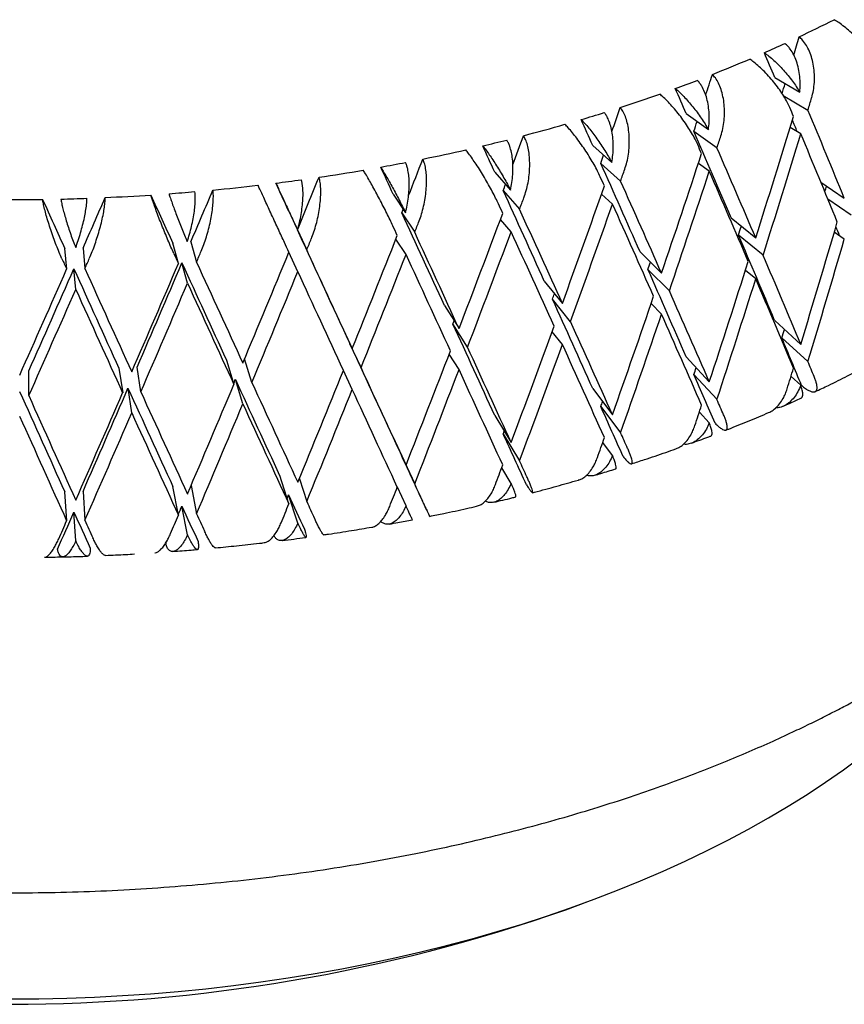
# Model space of a CAD drawing. Header units: millimetres. Extents: x 8 to 740, y 12 to 985.
# Tile 5 of 62: x 691 to 701, y 85 to 97. Entities that reach past the tile are written whole.
import ezdxf

# ---------------------------------------------------------------- set-up
doc = ezdxf.new("R2010")
doc.units = ezdxf.units.MM

msp = doc.modelspace()

# ---------------------------------------------------------------- linework, layer by layer
at = {"color": 7, "linetype": 'Continuous', "lineweight": 30}
for p, q in [((700.003, 96.156), (700.295, 95.983)), ((700.103, 95.945), (700.391, 95.775)), ((698.972, 95.733), (699.23, 95.546)), ((700.307, 95.498), (700.184, 95.572)), ((699.061, 95.528), (699.33, 95.333)), ((697.881, 95.363), (698.103, 95.164)), ((697.975, 95.153), (698.206, 94.946)), ((699.24, 95.061), (699.113, 95.153)), ((696.739, 95.05), (696.922, 94.841)), ((700.541, 94.934), (700.814, 94.747)), ((695.553, 94.795), (695.697, 94.577)), ((696.836, 94.835), (697.028, 94.617)), ((698.112, 94.678), (697.984, 94.793)), ((700.895, 94.548), (700.624, 94.735)), ((694.334, 94.601), (694.438, 94.377)), ((695.654, 94.575), (695.805, 94.349)), ((696.931, 94.353), (696.804, 94.497)), ((699.495, 94.519), (699.782, 94.283)), ((694.437, 94.376), (694.546, 94.143)), ((699.868, 94.08), (699.582, 94.316)), ((700.814, 94.269), (700.698, 94.349)), ((693.049, 93.984), (692.984, 94.222)), ((693.195, 94.238), (693.26, 94.001)), ((695.703, 94.091), (695.585, 94.269)), ((691.746, 93.918), (691.724, 94.158)), ((691.937, 94.164), (691.958, 93.925)), ((694.442, 93.889), (694.338, 94.115)), ((698.433, 94.122), (698.683, 93.872)), ((693.155, 93.754), (693.09, 93.991)), ((691.852, 93.683), (691.83, 93.922)), ((698.775, 93.665), (698.525, 93.915)), ((699.782, 93.805), (699.662, 93.904)), ((697.316, 93.78), (697.527, 93.519)), ((697.623, 93.306), (697.412, 93.568)), ((698.683, 93.395), (698.562, 93.516)), ((696.151, 93.496), (696.322, 93.225)), ((694.947, 93.271), (695.076, 92.992)), ((696.421, 93.007), (696.25, 93.279)), ((700.003, 93.318), (700.307, 93.04)), ((697.527, 93.041), (697.407, 93.189)), ((695.179, 92.77), (695.049, 93.049)), ((700.086, 93.118), (700.391, 92.84)), ((696.322, 92.747), (696.208, 92.928)), ((693.609, 92.858), (693.696, 92.574)), ((693.905, 92.596), (693.821, 92.872)), ((698.972, 92.895), (699.24, 92.603)), ((691.304, 92.443), (691.304, 92.732)), ((692.355, 92.763), (692.399, 92.475)), ((692.611, 92.487), (692.567, 92.774)), ((695.076, 92.515), (694.973, 92.737)), ((693.801, 92.346), (693.714, 92.63)), ((699.061, 92.69), (699.33, 92.398)), ((700.306, 92.564), (700.193, 92.667)), ((692.505, 92.242), (692.461, 92.53)), ((697.881, 92.525), (698.112, 92.22)), ((697.975, 92.316), (698.206, 92.011)), ((699.24, 92.126), (699.125, 92.251)), ((696.739, 92.212), (696.93, 91.896)), ((695.553, 91.957), (695.703, 91.633)), ((696.836, 91.997), (697.028, 91.682)), ((698.111, 91.744), (697.997, 91.895)), ((695.654, 91.738), (695.805, 91.413)), ((696.929, 91.42), (696.819, 91.601)), ((694.338, 91.18), (694.23, 91.511)), ((694.459, 91.473), (694.546, 91.207)), ((691.746, 90.983), (691.724, 91.32)), ((691.937, 91.326), (691.958, 90.989)), ((693.049, 91.049), (692.984, 91.384)), ((693.196, 91.393), (693.26, 91.066)), ((695.703, 91.156), (695.602, 91.375)), ((694.442, 90.956), (694.334, 91.285)), ((693.155, 90.819), (693.09, 91.153)), ((691.852, 90.748), (691.83, 91.084)), ((697.567, 86.446), (697.824, 86.541))]:
    msp.add_line(p, q, dxfattribs=at)
at = {"color": 7, "linetype": 'Continuous', "lineweight": 30, "flags": 128}
msp.add_lwpolyline([(691.091, 85.405), (691.419, 85.407), (691.746, 85.415), (692.072, 85.427), (692.398, 85.444), (692.723, 85.466), (693.047, 85.493), (693.369, 85.525), (693.69, 85.562), (694.009, 85.604), (694.327, 85.651), (694.642, 85.702), (694.954, 85.758), (695.264, 85.819), (695.571, 85.884), (695.875, 85.954), (696.176, 86.028), (696.473, 86.108), (696.766, 86.191), (697.056, 86.279), (697.341, 86.371), (697.623, 86.468), (697.899, 86.569), (698.171, 86.674), (698.439, 86.783), (698.701, 86.896), (698.958, 87.013), (699.209, 87.134), (699.455, 87.258), (699.696, 87.386), (699.93, 87.518), (700.159, 87.653), (700.381, 87.792), (700.596, 87.934), (700.806, 88.079), (701.008, 88.228)], dxfattribs=at)
at = {"color": 7, "linetype": 'Continuous', "lineweight": 30}
for centre, radius, start, end in [((693.726, 110.488), 15.334, 295.3353, 297.0299), ((693.335, 111.321), 16.254, 293.752, 294.6795), ((692.973, 112.162), 17.17, 291.5364, 293.108), ((692.643, 113.005), 18.076, 290.062, 290.9261), ((692.346, 113.837), 18.959, 287.9903, 289.4614), ((692.084, 114.653), 19.816, 286.6041, 287.4169), ((691.856, 115.437), 20.632, 284.6481, 286.0386), ((691.662, 116.185), 21.405, 283.332, 284.104), ((691.502, 116.882), 22.121, 281.4668, 282.7942), ((691.373, 117.525), 22.776, 280.2047, 280.9454), ((691.273, 118.101), 23.361, 278.4081, 279.6881), ((691.148, 119.03), 24.298, 275.4373, 276.6841), ((691.199, 118.606), 23.871, 277.1854, 277.9033), ((691.099, 119.622), 24.892, 272.5225, 273.7495), ((691.117, 119.372), 24.641, 274.2408, 274.9437), ((691.091, 119.844), 25.114, 269.6335, 270.8532), ((691.093, 119.781), 25.052, 271.3397, 272.0349), ((691.091, 104.897), 19.554, 250.6601, 289.3399)]:
    msp.add_arc(centre, radius, start, end, dxfattribs=at)
for centre, major_axis, ratio, start_param, end_param in [((691.091, 100.624), (10.902, 37.855), 0.252544, 4.673923, 4.679526), ((691.091, 101.579), (-13.499, 27.777), 0.190626, 4.424365, 4.434852), ((691.091, 100.624), (11.577, 37.326), 0.233895, 4.659553, 4.666058), ((691.091, 101.579), (-13.868, 28.489), 0.14858, 4.434052, 4.444538), ((691.091, 100.624), (10.902, 37.855), 0.252544, 4.661941, 4.665073), ((691.091, 100.624), (11.278, 39.161), 0.252544, 4.661175, 4.664821), ((691.091, 100.624), (12.185, 36.764), 0.213798, 4.644369, 4.651999), ((691.091, 101.102), (-13.964, 28.735), 0.190626, 4.431712, 4.435351), ((691.091, 101.102), (11.278, 39.161), 0.252544, 4.610433, 4.646972), ((691.091, 101.579), (-13.964, 28.735), 0.190626, 4.380984, 4.417509), ((691.091, 101.579), (-14.148, 29.216), 0.108625, 4.445733, 4.45622), ((691.091, 100.624), (11.577, 37.326), 0.233895, 4.648197, 4.651265), ((691.091, 101.579), (-13.499, 27.777), 0.190626, 4.401179, 4.406117), ((691.091, 100.624), (12.723, 36.174), 0.192259, 4.628014, 4.637405), ((691.091, 101.579), (-13.868, 28.489), 0.14858, 4.390425, 4.426705), ((691.091, 100.624), (11.976, 38.613), 0.233895, 4.647707, 4.651353), ((691.091, 100.624), (11.278, 39.161), 0.252544, 4.617528, 4.654073), ((691.091, 101.102), (-13.964, 28.735), 0.190626, 4.388078, 4.42461), ((691.091, 101.579), (-14.345, 29.951), 0.070696, 4.458897, 4.469384), ((691.091, 101.102), (-14.347, 29.472), 0.14858, 4.441398, 4.445037), ((691.091, 100.624), (12.185, 36.764), 0.213798, 4.634138, 4.63676), ((691.091, 101.102), (11.976, 38.613), 0.233895, 4.596965, 4.633504), ((691.091, 101.579), (-14.347, 29.472), 0.14858, 4.39067, 4.427195), ((691.091, 101.579), (-14.461, 30.688), 0.034713, 4.473143, 4.48363), ((691.091, 100.624), (13.192, 35.556), 0.169273, 4.610232, 4.622348), ((691.091, 101.579), (-14.148, 29.216), 0.108625, 4.402107, 4.438387), ((691.091, 100.624), (13.59, 34.913), 0.144826, 4.589049, 4.60691), ((691.091, 101.102), (-14.636, 30.224), 0.108625, 4.45308, 4.456719), ((691.091, 100.624), (12.605, 38.032), 0.213798, 4.633648, 4.637294), ((691.091, 100.624), (11.976, 38.613), 0.233895, 4.60406, 4.640605), ((691.091, 101.102), (-14.347, 29.472), 0.14858, 4.397765, 4.434297), ((691.091, 101.579), (-14.5, 31.421), 0.000589, 4.488153, 4.498639), ((691.091, 100.624), (12.723, 36.174), 0.192259, 4.619544, 4.62157), ((691.091, 101.102), (12.605, 38.032), 0.213798, 4.582906, 4.619445), ((691.091, 101.579), (-14.636, 30.224), 0.108625, 4.402352, 4.438877), ((691.091, 100.624), (10.161, 38.351), 0.26973, 4.6322, 4.633995), ((691.091, 101.102), (-14.464, 32.148), 0.031761, 1.75433, 1.77217), ((691.091, 100.624), (13.917, 34.249), 0.118893, 4.57333, 4.591191), ((691.091, 101.579), (-14.345, 29.951), 0.070696, 4.415271, 4.451551), ((691.091, 101.102), (-14.354, 32.863), 0.062413, 1.73852, 1.75636), ((691.091, 100.624), (14.171, 33.564), 0.091438, 4.557443, 4.575304), ((691.091, 101.102), (-14.839, 30.984), 0.070696, 4.466243, 4.469883), ((691.091, 100.624), (13.162, 37.421), 0.192259, 4.619054, 4.622701), ((691.091, 100.624), (12.605, 38.032), 0.213798, 4.590001, 4.626546), ((691.091, 101.102), (-14.636, 30.224), 0.108625, 4.409446, 4.445978), ((691.091, 100.624), (13.192, 35.556), 0.169273, 4.604487, 4.605692), ((691.091, 101.579), (-14.461, 30.688), 0.034713, 4.429517, 4.465796), ((691.091, 101.102), (13.162, 37.421), 0.192259, 4.568313, 4.604851), ((691.091, 101.579), (-14.839, 30.984), 0.070696, 4.415516, 4.45204), ((691.091, 101.102), (-14.959, 31.746), 0.034713, 4.480489, 4.484128), ((691.091, 100.624), (13.647, 36.782), 0.169273, 4.603997, 4.607643), ((691.091, 100.624), (10.902, 37.855), 0.252544, 4.618017, 4.620811), ((691.091, 101.102), (10.511, 39.673), 0.26973, 4.579641, 4.616173), ((691.091, 101.579), (-14.5, 31.421), 0.000589, 4.444526, 4.480806), ((691.091, 101.102), (13.647, 36.782), 0.169273, 4.553255, 4.589794), ((691.091, 101.579), (-14.959, 31.746), 0.034713, 4.429761, 4.466286), ((691.091, 100.624), (13.162, 37.421), 0.192259, 4.575407, 4.61195), ((691.091, 101.102), (-14.839, 30.984), 0.070696, 4.42261, 4.459139), ((691.091, 101.579), (-13.868, 28.489), 0.14858, 4.346785, 4.383086), ((691.091, 101.579), (-13.499, 27.777), 0.190626, 4.356257, 4.36025), ((691.091, 101.102), (-15, 32.505), 0.000589, 4.495499, 4.499138), ((691.091, 100.624), (14.058, 36.117), 0.144826, 4.588559, 4.592206), ((691.091, 100.624), (10.511, 39.673), 0.26973, 4.586743, 4.623267), ((691.091, 101.102), (-14.963, 33.256), 0.031761, 1.768531, 1.77217), ((691.091, 100.624), (14.396, 35.43), 0.118893, 4.57284, 4.576487), ((691.091, 101.102), (14.058, 36.117), 0.144826, 4.537818, 4.574356), ((691.091, 101.579), (-15, 32.505), 0.000589, 4.444771, 4.481296), ((691.091, 100.624), (13.647, 36.782), 0.169273, 4.56035, 4.596895), ((691.091, 101.102), (-14.959, 31.746), 0.034713, 4.436856, 4.473388), ((691.091, 101.579), (-14.347, 29.472), 0.14858, 4.34703, 4.383575), ((691.091, 101.102), (-14.849, 33.996), 0.062413, 1.752721, 1.75636), ((691.091, 100.624), (14.66, 34.722), 0.091438, 4.556953, 4.560599), ((691.091, 101.102), (14.396, 35.43), 0.118893, 4.522099, 4.558637), ((691.091, 100.624), (13.917, 34.249), 0.118893, 4.529683, 4.565984), ((691.091, 101.102), (-14.464, 32.148), 0.031761, 1.779516, 1.815803), ((691.091, 101.579), (-14.963, 33.256), 0.031761, 1.786373, 1.822898), ((691.091, 100.624), (11.577, 37.326), 0.233895, 4.604549, 4.606901), ((691.091, 101.102), (11.278, 39.161), 0.252544, 4.566807, 4.603338), ((691.091, 101.102), (14.66, 34.722), 0.091438, 4.506211, 4.54275), ((691.091, 100.624), (14.171, 33.564), 0.091438, 4.513795, 4.550096), ((691.091, 101.102), (-14.354, 32.863), 0.062413, 1.763706, 1.799994), ((691.091, 101.579), (-14.849, 33.996), 0.062413, 1.770563, 1.807088), ((691.091, 100.624), (14.058, 36.117), 0.144826, 4.544913, 4.581456), ((691.091, 101.102), (-15, 32.505), 0.000589, 4.451866, 4.488394), ((691.091, 101.579), (-14.148, 29.216), 0.108625, 4.358467, 4.394768), ((691.091, 100.624), (14.396, 35.43), 0.118893, 4.529194, 4.565739), ((691.091, 101.102), (-14.963, 33.256), 0.031761, 1.779272, 1.815803), ((691.091, 100.624), (11.278, 39.161), 0.252544, 4.573908, 4.610433), ((691.091, 101.102), (-14.347, 29.472), 0.14858, 4.354131, 4.39067), ((691.091, 100.624), (14.66, 34.722), 0.091438, 4.513306, 4.549851), ((691.091, 101.102), (-14.849, 33.996), 0.062413, 1.763462, 1.799994), ((691.091, 100.624), (12.185, 36.764), 0.213798, 4.59049, 4.592275), ((691.091, 101.579), (-14.636, 30.224), 0.108625, 4.358712, 4.395257), ((691.091, 101.579), (-14.345, 29.951), 0.070696, 4.371631, 4.407931), ((691.091, 101.102), (11.976, 38.613), 0.233895, 4.553339, 4.589871), ((691.091, 100.624), (11.976, 38.613), 0.233895, 4.56044, 4.596965), ((691.091, 101.102), (-14.636, 30.224), 0.108625, 4.365813, 4.402352), ((691.091, 100.624), (12.723, 36.174), 0.192259, 4.575897, 4.576934), ((691.091, 101.579), (-14.461, 30.688), 0.034713, 4.385876, 4.422177), ((691.091, 101.579), (-14.839, 30.984), 0.070696, 4.371876, 4.40842), ((691.091, 101.102), (12.605, 38.032), 0.213798, 4.53928, 4.575811), ((691.091, 100.624), (10.161, 38.351), 0.26973, 4.587232, 4.589814), ((691.091, 101.579), (-14.5, 31.421), 0.000589, 4.400886, 4.437187), ((691.091, 100.624), (12.605, 38.032), 0.213798, 4.546381, 4.582906), ((691.091, 101.102), (-14.839, 30.984), 0.070696, 4.378977, 4.415516), ((691.091, 101.579), (-13.868, 28.489), 0.14858, 4.318933, 4.339439), ((691.091, 101.102), (13.162, 37.421), 0.192259, 4.524686, 4.561218), ((691.091, 101.579), (-14.959, 31.746), 0.034713, 4.386121, 4.422666), ((691.091, 101.579), (-14.347, 29.472), 0.14858, 4.333728, 4.339928), ((691.091, 101.102), (13.647, 36.782), 0.169273, 4.509629, 4.546161), ((691.091, 101.579), (-15, 32.505), 0.000589, 4.401131, 4.437676), ((691.091, 100.624), (13.162, 37.421), 0.192259, 4.531788, 4.568313), ((691.091, 101.102), (-14.959, 31.746), 0.034713, 4.393223, 4.429761), ((691.091, 100.624), (10.902, 37.855), 0.252544, 4.574398, 4.576544), ((691.091, 101.102), (10.511, 39.673), 0.26973, 4.566348, 4.57254), ((691.091, 100.624), (13.59, 34.913), 0.144826, 4.536637, 4.538062), ((691.091, 101.102), (-14.464, 32.148), 0.031761, 1.823143, 1.859437), ((691.091, 101.579), (-14.963, 33.256), 0.031761, 1.829993, 1.866538), ((691.091, 101.579), (-14.148, 29.216), 0.108625, 4.330615, 4.35112), ((691.091, 101.102), (-14.171, 33.564), 0.091438, 1.791408, 1.827702), ((691.091, 101.102), (14.396, 35.43), 0.118893, 4.478472, 4.515004), ((691.091, 100.624), (13.917, 34.249), 0.118893, 4.486064, 4.522343), ((691.091, 101.102), (-14.354, 32.863), 0.062413, 1.807333, 1.843627), ((691.091, 101.579), (-14.849, 33.996), 0.062413, 1.814183, 1.850728), ((691.091, 101.102), (14.058, 36.117), 0.144826, 4.494191, 4.530723), ((691.091, 100.624), (13.647, 36.782), 0.169273, 4.51673, 4.553255), ((691.091, 101.102), (-15, 32.505), 0.000589, 4.408232, 4.444769), ((691.091, 101.579), (-14.66, 34.722), 0.091438, 1.798258, 1.834803), ((691.091, 100.624), (11.577, 37.326), 0.233895, 4.56093, 4.562534), ((691.091, 101.579), (-14.636, 30.224), 0.108625, 4.34541, 4.35161), ((691.091, 100.624), (14.396, 35.43), 0.118893, 4.485574, 4.522099), ((691.091, 101.102), (-14.849, 33.996), 0.062413, 1.807088, 1.843627), ((691.091, 100.624), (14.058, 36.117), 0.144826, 4.501293, 4.537818), ((691.091, 101.102), (-14.963, 33.256), 0.031761, 1.822898, 1.859437), ((691.091, 101.579), (-14.345, 29.951), 0.070696, 4.343778, 4.364284), ((691.091, 101.102), (11.278, 39.161), 0.252544, 4.553514, 4.559705), ((691.091, 101.102), (-14.66, 34.722), 0.091438, 1.791163, 1.827702), ((691.091, 100.624), (12.185, 36.764), 0.213798, 4.546871, 4.547786), ((691.091, 101.579), (-14.839, 30.984), 0.070696, 4.358574, 4.364774), ((691.091, 101.579), (-14.461, 30.688), 0.034713, 4.358024, 4.37853), ((691.091, 101.102), (11.976, 38.613), 0.233895, 4.540046, 4.546237), ((691.091, 101.579), (-14.5, 31.421), 0.000589, 4.373034, 4.39354), ((691.091, 101.579), (-14.959, 31.746), 0.034713, 4.372819, 4.37902), ((691.091, 101.102), (12.605, 38.032), 0.213798, 4.525987, 4.532178), ((691.091, 101.102), (13.162, 37.421), 0.192259, 4.511394, 4.517585), ((691.091, 101.579), (-15, 32.505), 0.000589, 4.387829, 4.394029), ((691.091, 100.624), (13.192, 35.556), 0.169273, 4.508683, 4.509874), ((691.091, 101.102), (-14.464, 32.148), 0.031761, 1.866783, 1.879919), ((691.091, 101.579), (-14.963, 33.256), 0.031761, 1.87364, 1.87984), ((691.091, 100.624), (13.59, 34.913), 0.144826, 4.491536, 4.494436), ((691.091, 101.102), (-14.354, 32.863), 0.062413, 1.850973, 1.864109), ((691.091, 101.102), (13.647, 36.782), 0.169273, 4.496336, 4.502527), ((691.091, 100.624), (13.917, 34.249), 0.118893, 4.46559, 4.478717), ((691.091, 101.102), (14.396, 35.43), 0.118893, 4.46518, 4.471371), ((691.091, 101.102), (-14.171, 33.564), 0.091438, 1.835048, 1.848184), ((691.091, 101.579), (-14.66, 34.722), 0.091438, 1.841905, 1.848105), ((691.091, 101.102), (14.058, 36.117), 0.144826, 4.480899, 4.48709), ((691.091, 101.579), (-14.849, 33.996), 0.062413, 1.85783, 1.86403), ((691.091, 100.624), (13.59, 34.913), 0.144826, 4.48131, 4.482723)]:
    msp.add_ellipse(centre, major_axis=major_axis, ratio=ratio, start_param=start_param, end_param=end_param, dxfattribs=at)
for points, knots in [([(701.185, 96.286), (701.176, 96.307), (701.158, 96.348), (701.117, 96.416), (701.068, 96.487), (701.011, 96.557), (700.948, 96.627), (700.882, 96.69), (700.815, 96.747), (700.752, 96.794), (700.713, 96.818), (700.695, 96.829)], [0, 0, 0, 0, 0.114542, 0.23238, 0.34693, 0.464926, 0.577123, 0.692931, 0.799182, 0.908911, 1, 1, 1, 1]), ([(700.434, 95.917), (700.441, 95.946), (700.456, 96.004), (700.467, 96.097), (700.468, 96.192), (700.458, 96.286), (700.439, 96.377), (700.41, 96.459), (700.373, 96.531), (700.332, 96.588), (700.302, 96.616), (700.288, 96.629)], [0, 0, 0, 0, 0.114606, 0.23252, 0.347132, 0.465168, 0.577786, 0.694016, 0.800844, 0.911181, 1, 1, 1, 1]), ([(700.295, 95.983), (700.297, 96.013), (700.302, 96.074), (700.297, 96.167), (700.282, 96.259), (700.258, 96.344), (700.225, 96.421), (700.19, 96.479), (700.155, 96.522), (700.133, 96.542), (700.122, 96.551)], [0, 0, 0, 0, 0.137628, 0.279151, 0.416817, 0.558784, 0.691042, 0.827634, 0.913195, 1, 1, 1, 1]), ([(700.179, 95.803), (700.17, 95.824), (700.151, 95.866), (700.11, 95.936), (700.062, 96.009), (700.007, 96.083), (699.946, 96.155), (699.885, 96.222), (699.822, 96.282), (699.764, 96.332), (699.728, 96.358), (699.712, 96.369)], [0, 0, 0, 0, 0.114542, 0.23238, 0.34693, 0.464926, 0.577123, 0.692931, 0.799182, 0.908911, 1, 1, 1, 1]), ([(699.882, 96.443), (699.9, 96.431), (699.936, 96.405), (699.992, 96.356), (700.049, 96.301), (700.105, 96.242), (700.159, 96.178), (700.21, 96.113), (700.256, 96.047), (700.282, 96.005), (700.295, 95.983)], [0, 0, 0, 0, 0.121172, 0.245978, 0.367117, 0.49156, 0.616821, 0.745339, 0.871171, 1, 1, 1, 1]), ([(699.375, 95.473), (699.384, 95.501), (699.4, 95.558), (699.414, 95.651), (699.419, 95.746), (699.415, 95.84), (699.401, 95.932), (699.379, 96.015), (699.349, 96.089), (699.314, 96.148), (699.288, 96.177), (699.276, 96.191)], [0, 0, 0, 0, 0.114606, 0.23252, 0.347132, 0.465168, 0.577786, 0.694016, 0.800844, 0.911181, 1, 1, 1, 1]), ([(698.844, 96.026), (698.86, 96.013), (698.891, 95.985), (698.943, 95.934), (698.995, 95.876), (699.047, 95.814), (699.099, 95.748), (699.147, 95.68), (699.192, 95.611), (699.217, 95.568), (699.23, 95.546)], [0, 0, 0, 0, 0.121172, 0.245978, 0.367117, 0.49156, 0.616821, 0.745339, 0.871171, 1, 1, 1, 1]), ([(699.23, 95.546), (699.233, 95.576), (699.241, 95.637), (699.24, 95.73), (699.231, 95.822), (699.213, 95.908), (699.187, 95.987), (699.157, 96.046), (699.127, 96.091), (699.109, 96.112), (699.099, 96.122)], [0, 0, 0, 0, 0.137628, 0.279151, 0.416817, 0.558784, 0.691042, 0.827634, 0.913195, 1, 1, 1, 1]), ([(699.105, 95.372), (699.095, 95.393), (699.075, 95.436), (699.034, 95.508), (698.987, 95.584), (698.935, 95.66), (698.878, 95.735), (698.82, 95.805), (698.762, 95.869), (698.709, 95.921), (698.677, 95.949), (698.663, 95.961)], [0, 0, 0, 0, 0.114542, 0.23238, 0.34693, 0.464926, 0.577123, 0.692931, 0.799182, 0.908911, 1, 1, 1, 1]), ([(698.254, 95.084), (698.263, 95.111), (698.281, 95.167), (698.298, 95.259), (698.307, 95.354), (698.308, 95.448), (698.301, 95.541), (698.285, 95.625), (698.262, 95.7), (698.234, 95.761), (698.212, 95.791), (698.202, 95.805)], [0, 0, 0, 0, 0.114606, 0.23252, 0.347132, 0.465168, 0.577786, 0.694016, 0.800844, 0.911181, 1, 1, 1, 1]), ([(698.103, 95.164), (698.107, 95.194), (698.117, 95.254), (698.122, 95.347), (698.118, 95.44), (698.106, 95.527), (698.087, 95.606), (698.063, 95.667), (698.039, 95.714), (698.023, 95.735), (698.015, 95.745)], [0, 0, 0, 0, 0.1376282, 0.2791513, 0.4168174, 0.5587839, 0.6910424, 0.8276344, 0.9131954, 1, 1, 1, 1]), ([(697.969, 94.996), (697.959, 95.018), (697.938, 95.063), (697.898, 95.137), (697.852, 95.215), (697.803, 95.293), (697.749, 95.371), (697.696, 95.444), (697.644, 95.51), (697.597, 95.565), (697.569, 95.594), (697.556, 95.608)], [0, 0, 0, 0, 0.114542, 0.23238, 0.34693, 0.464926, 0.577123, 0.692931, 0.799182, 0.908911, 1, 1, 1, 1]), ([(697.746, 95.663), (697.76, 95.649), (697.788, 95.62), (697.834, 95.566), (697.881, 95.506), (697.929, 95.441), (697.977, 95.372), (698.022, 95.302), (698.065, 95.232), (698.09, 95.187), (698.103, 95.164)], [0, 0, 0, 0, 0.121172, 0.245978, 0.367117, 0.49156, 0.616821, 0.745339, 0.871171, 1, 1, 1, 1]), ([(697.078, 94.752), (697.087, 94.779), (697.106, 94.835), (697.127, 94.925), (697.141, 95.02), (697.147, 95.114), (697.145, 95.206), (697.136, 95.291), (697.12, 95.368), (697.099, 95.429), (697.081, 95.461), (697.073, 95.475)], [0, 0, 0, 0, 0.114606, 0.23252, 0.347132, 0.465168, 0.577786, 0.694016, 0.800844, 0.911181, 1, 1, 1, 1]), ([(696.598, 95.357), (696.61, 95.342), (696.634, 95.311), (696.674, 95.255), (696.716, 95.193), (696.759, 95.126), (696.803, 95.055), (696.845, 94.982), (696.886, 94.91), (696.91, 94.864), (696.922, 94.841)], [0, 0, 0, 0, 0.121172, 0.245978, 0.367117, 0.49156, 0.616821, 0.745339, 0.871171, 1, 1, 1, 1]), ([(696.922, 94.841), (696.928, 94.87), (696.94, 94.93), (696.949, 95.022), (696.952, 95.115), (696.946, 95.202), (696.934, 95.283), (696.916, 95.345), (696.897, 95.392), (696.885, 95.414), (696.878, 95.425)], [0, 0, 0, 0, 0.137628, 0.279151, 0.416817, 0.558784, 0.691042, 0.827634, 0.913195, 1, 1, 1, 1]), ([(696.781, 94.68), (696.771, 94.702), (696.749, 94.747), (696.71, 94.823), (696.666, 94.904), (696.619, 94.985), (696.571, 95.066), (696.523, 95.141), (696.476, 95.209), (696.435, 95.267), (696.411, 95.297), (696.4, 95.311)], [0, 0, 0, 0, 0.114542, 0.23238, 0.34693, 0.464926, 0.577123, 0.692931, 0.799182, 0.908911, 1, 1, 1, 1]), ([(695.408, 95.109), (695.418, 95.094), (695.437, 95.062), (695.471, 95.004), (695.508, 94.94), (695.546, 94.871), (695.585, 94.798), (695.624, 94.723), (695.662, 94.648), (695.686, 94.601), (695.697, 94.577)], [0, 0, 0, 0, 0.121172, 0.245978, 0.367117, 0.49156, 0.616821, 0.745339, 0.871171, 1, 1, 1, 1]), ([(695.697, 94.577), (695.704, 94.607), (695.719, 94.666), (695.732, 94.758), (695.74, 94.85), (695.742, 94.937), (695.736, 95.019), (695.725, 95.081), (695.712, 95.129), (695.702, 95.152), (695.698, 95.163)], [0, 0, 0, 0, 0.137628, 0.279151, 0.416817, 0.558784, 0.691042, 0.827634, 0.913195, 1, 1, 1, 1]), ([(695.857, 94.481), (695.866, 94.508), (695.886, 94.562), (695.909, 94.652), (695.928, 94.745), (695.939, 94.839), (695.944, 94.931), (695.942, 95.017), (695.933, 95.094), (695.919, 95.156), (695.905, 95.189), (695.899, 95.203)], [0, 0, 0, 0, 0.114606, 0.23252, 0.347132, 0.465168, 0.577786, 0.694016, 0.800844, 0.911181, 1, 1, 1, 1]), ([(676.591, 95.098), (676.592, 95.069), (676.593, 95.016), (676.597, 94.951), (676.598, 94.903), (676.601, 94.842), (676.605, 94.764), (676.613, 94.66), (676.625, 94.537), (676.642, 94.395), (676.668, 94.227), (676.705, 94.035), (676.757, 93.817), (676.82, 93.592), (676.883, 93.403), (676.938, 93.253), (676.981, 93.143), (677.026, 93.035), (677.071, 92.933), (677.114, 92.841), (677.154, 92.759), (677.189, 92.688), (677.22, 92.627), (677.247, 92.577), (677.268, 92.538), (677.284, 92.509), (677.297, 92.484), (677.312, 92.458), (677.331, 92.425), (677.353, 92.385), (677.391, 92.32), (677.446, 92.229), (677.515, 92.119), (677.585, 92.012), (677.656, 91.908), (677.732, 91.802), (677.813, 91.692), (677.899, 91.579), (677.993, 91.461), (678.096, 91.337), (678.21, 91.205), (678.338, 91.064), (678.481, 90.914), (678.642, 90.752), (678.825, 90.578), (679.031, 90.393), (679.225, 90.228), (679.401, 90.086), (679.549, 89.971), (679.697, 89.86), (679.844, 89.752), (679.991, 89.649), (680.136, 89.55), (680.271, 89.461), (680.384, 89.388), (680.475, 89.33), (680.545, 89.287), (680.602, 89.252), (680.644, 89.227), (680.672, 89.21), (680.692, 89.198), (680.71, 89.187), (680.73, 89.175), (680.759, 89.158), (680.798, 89.135), (680.847, 89.106), (680.907, 89.072), (680.984, 89.028), (681.083, 88.972), (681.204, 88.906), (681.343, 88.831), (681.501, 88.749), (681.679, 88.659), (681.876, 88.563), (682.094, 88.461), (682.324, 88.357), (682.565, 88.253), (682.816, 88.149), (683.08, 88.045), (683.352, 87.943), (683.628, 87.844), (683.91, 87.748), (684.269, 87.632), (684.711, 87.5), (685.241, 87.357), (685.782, 87.225), (686.336, 87.106), (686.9, 87), (687.475, 86.907), (688.059, 86.827), (688.651, 86.761), (689.25, 86.709), (689.856, 86.671), (690.467, 86.648), (691.054, 86.641), (691.613, 86.647), (692.145, 86.663), (692.678, 86.692), (693.211, 86.732), (693.743, 86.783), (694.274, 86.846), (694.801, 86.921), (695.315, 87.006), (695.812, 87.1), (696.289, 87.201), (696.744, 87.308), (697.179, 87.42), (697.594, 87.536), (697.988, 87.655), (698.362, 87.777), (698.717, 87.901), (699.052, 88.025), (699.369, 88.149), (699.667, 88.273), (699.947, 88.396), (700.193, 88.509), (700.406, 88.611), (700.591, 88.703), (700.765, 88.792), (700.93, 88.879), (701.08, 88.961), (701.215, 89.037), (701.331, 89.103), (701.43, 89.162), (701.502, 89.205), (701.55, 89.234), (701.584, 89.254), (701.622, 89.278), (701.671, 89.308), (701.736, 89.348), (701.818, 89.401), (701.92, 89.466), (702.034, 89.542), (702.155, 89.624), (702.316, 89.736), (702.509, 89.876), (702.723, 90.039), (702.92, 90.197), (703.102, 90.35), (703.278, 90.505), (703.47, 90.683), (703.678, 90.888), (703.902, 91.124), (704.074, 91.321), (704.2, 91.474), (704.283, 91.578), (704.364, 91.684), (704.444, 91.792), (704.519, 91.898), (704.593, 92.005), (704.662, 92.11), (704.725, 92.21), (704.778, 92.297), (704.818, 92.366), (704.849, 92.419), (704.873, 92.461), (704.895, 92.502), (704.923, 92.552), (704.957, 92.616), (704.998, 92.696), (705.043, 92.788), (705.092, 92.889), (705.142, 93.002), (705.194, 93.125), (705.245, 93.253), (705.293, 93.385), (705.339, 93.52), (705.383, 93.663), (705.423, 93.808), (705.461, 93.964), (705.495, 94.124), (705.524, 94.286), (705.545, 94.429), (705.56, 94.554), (705.57, 94.663), (705.578, 94.761), (705.583, 94.858), (705.589, 94.97), (705.591, 95.054), (705.591, 95.098)], [0, 0, 0, 0, 0.002466, 0.004476, 0.006219, 0.0081, 0.011375, 0.015041, 0.019916, 0.025336, 0.03105, 0.038991, 0.047263, 0.055865, 0.064797, 0.068966, 0.073204, 0.077495, 0.081512, 0.08512, 0.088319, 0.091108, 0.093489, 0.09546, 0.097022, 0.098111, 0.098932, 0.099957, 0.101256, 0.10283, 0.104636, 0.109073, 0.113694, 0.117759, 0.121956, 0.126285, 0.130747, 0.135341, 0.140242, 0.145329, 0.150869, 0.156862, 0.163308, 0.170206, 0.178016, 0.186334, 0.195161, 0.2006, 0.206157, 0.211464, 0.216458, 0.221755, 0.226648, 0.231139, 0.235227, 0.237728, 0.240045, 0.241991, 0.243148, 0.244045, 0.244681, 0.245058, 0.245666, 0.246577, 0.247802, 0.249342, 0.251195, 0.253363, 0.256542, 0.26022, 0.264396, 0.269071, 0.274245, 0.279917, 0.286087, 0.292756, 0.299169, 0.305984, 0.313088, 0.320224, 0.327383, 0.334563, 0.341766, 0.354552, 0.367408, 0.380334, 0.393329, 0.406394, 0.41953, 0.432735, 0.446011, 0.459357, 0.472773, 0.48626, 0.499817, 0.511494, 0.523224, 0.535005, 0.546838, 0.558724, 0.570662, 0.582652, 0.594502, 0.60601, 0.617175, 0.627997, 0.638475, 0.648611, 0.658403, 0.667853, 0.676959, 0.685722, 0.694142, 0.702219, 0.709952, 0.717343, 0.722897, 0.72824, 0.733371, 0.738292, 0.742932, 0.747012, 0.750608, 0.753719, 0.756345, 0.757378, 0.758334, 0.759534, 0.761085, 0.762985, 0.765801, 0.769145, 0.773019, 0.777213, 0.781387, 0.789512, 0.797541, 0.804629, 0.811639, 0.818575, 0.825614, 0.835345, 0.845473, 0.855997, 0.86024, 0.864545, 0.868911, 0.873338, 0.877739, 0.881808, 0.886357, 0.890357, 0.893808, 0.896709, 0.898603, 0.900157, 0.901644, 0.903406, 0.906107, 0.909269, 0.912845, 0.916821, 0.921197, 0.925975, 0.931152, 0.936029, 0.941215, 0.946709, 0.952414, 0.957864, 0.964524, 0.970644, 0.976225, 0.980751, 0.984847, 0.988512, 0.991927, 0.995733, 1, 1, 1, 1]), ([(694.599, 94.273), (694.609, 94.299), (694.63, 94.352), (694.656, 94.441), (694.678, 94.533), (694.695, 94.626), (694.705, 94.718), (694.71, 94.803), (694.708, 94.88), (694.701, 94.944), (694.693, 94.977), (694.689, 94.991)], [0, 0, 0, 0, 0.114606, 0.23252, 0.347132, 0.465168, 0.577786, 0.694016, 0.800844, 0.911181, 1, 1, 1, 1]), ([(695.55, 94.424), (695.539, 94.447), (695.517, 94.493), (695.479, 94.571), (695.438, 94.654), (695.394, 94.737), (695.35, 94.82), (695.308, 94.897), (695.267, 94.968), (695.233, 95.028), (695.213, 95.059), (695.204, 95.073)], [0, 0, 0, 0, 0.114542, 0.23238, 0.34693, 0.464926, 0.577123, 0.692931, 0.799182, 0.908911, 1, 1, 1, 1]), ([(694.285, 94.231), (694.274, 94.254), (694.252, 94.302), (694.215, 94.382), (694.176, 94.466), (694.136, 94.552), (694.097, 94.637), (694.06, 94.716), (694.027, 94.789), (693.998, 94.85), (693.983, 94.882), (693.977, 94.897)], [0, 0, 0, 0, 0.114542, 0.23238, 0.34693, 0.464926, 0.577123, 0.692931, 0.799182, 0.908911, 1, 1, 1, 1]), ([(694.185, 94.922), (694.193, 94.906), (694.208, 94.874), (694.235, 94.815), (694.266, 94.749), (694.298, 94.678), (694.333, 94.603), (694.369, 94.526), (694.404, 94.45), (694.426, 94.401), (694.438, 94.377)], [0, 0, 0, 0, 0.121172, 0.245978, 0.367117, 0.49156, 0.616821, 0.745339, 0.871171, 1, 1, 1, 1]), ([(694.438, 94.377), (694.446, 94.406), (694.462, 94.464), (694.48, 94.555), (694.494, 94.647), (694.501, 94.734), (694.503, 94.816), (694.498, 94.879), (694.491, 94.927), (694.485, 94.95), (694.482, 94.962)], [0, 0, 0, 0, 0.137628, 0.279151, 0.416817, 0.558784, 0.691042, 0.827634, 0.913195, 1, 1, 1, 1]), ([(692.995, 94.103), (692.984, 94.127), (692.962, 94.175), (692.927, 94.257), (692.891, 94.343), (692.855, 94.431), (692.821, 94.518), (692.791, 94.599), (692.764, 94.673), (692.742, 94.735), (692.732, 94.768), (692.727, 94.783)], [0, 0, 0, 0, 0.1145416, 0.23238, 0.3469304, 0.4649256, 0.5771225, 0.6929312, 0.7991817, 0.9089106, 1, 1, 1, 1]), ([(692.939, 94.798), (692.944, 94.781), (692.954, 94.749), (692.975, 94.688), (693, 94.621), (693.027, 94.548), (693.057, 94.471), (693.088, 94.393), (693.12, 94.315), (693.142, 94.266), (693.152, 94.241)], [0, 0, 0, 0, 0.121172, 0.245978, 0.367117, 0.49156, 0.616821, 0.745339, 0.871171, 1, 1, 1, 1]), ([(693.152, 94.241), (693.161, 94.269), (693.179, 94.327), (693.202, 94.417), (693.222, 94.508), (693.235, 94.594), (693.244, 94.675), (693.246, 94.738), (693.244, 94.787), (693.242, 94.81), (693.24, 94.822)], [0, 0, 0, 0, 0.137628, 0.279151, 0.416817, 0.558784, 0.691042, 0.827634, 0.913195, 1, 1, 1, 1]), ([(693.314, 94.128), (693.325, 94.154), (693.346, 94.206), (693.375, 94.293), (693.401, 94.385), (693.423, 94.477), (693.44, 94.568), (693.451, 94.652), (693.456, 94.73), (693.457, 94.793), (693.453, 94.826), (693.451, 94.841)], [0, 0, 0, 0, 0.114606, 0.23252, 0.347132, 0.465168, 0.577786, 0.694016, 0.800844, 0.911181, 1, 1, 1, 1]), ([(691.691, 94.039), (691.68, 94.064), (691.658, 94.114), (691.625, 94.197), (691.592, 94.285), (691.561, 94.374), (691.532, 94.463), (691.508, 94.545), (691.488, 94.621), (691.473, 94.684), (691.468, 94.717), (691.465, 94.732)], [0, 0, 0, 0, 0.114542, 0.23238, 0.34693, 0.464926, 0.577123, 0.692931, 0.799182, 0.908911, 1, 1, 1, 1]), ([(691.678, 94.736), (691.681, 94.72), (691.687, 94.687), (691.701, 94.625), (691.719, 94.557), (691.741, 94.483), (691.765, 94.405), (691.792, 94.325), (691.821, 94.246), (691.841, 94.195), (691.851, 94.17)], [0, 0, 0, 0, 0.121172, 0.245978, 0.367117, 0.49156, 0.616821, 0.745339, 0.871171, 1, 1, 1, 1]), ([(691.851, 94.17), (691.861, 94.198), (691.881, 94.254), (691.908, 94.343), (691.933, 94.433), (691.953, 94.518), (691.968, 94.599), (691.977, 94.662), (691.981, 94.711), (691.982, 94.734), (691.982, 94.745)], [0, 0, 0, 0, 0.1376282, 0.2791513, 0.4168174, 0.5587839, 0.6910424, 0.8276344, 0.9131954, 1, 1, 1, 1]), ([(692.013, 94.049), (692.024, 94.074), (692.045, 94.125), (692.077, 94.211), (692.106, 94.301), (692.133, 94.392), (692.156, 94.482), (692.174, 94.566), (692.187, 94.642), (692.194, 94.706), (692.195, 94.739), (692.195, 94.754)], [0, 0, 0, 0, 0.114606, 0.23252, 0.347132, 0.465168, 0.577786, 0.694016, 0.800844, 0.911181, 1, 1, 1, 1]), ([(700.474, 92.49), (700.526, 92.514), (700.654, 92.574), (700.811, 92.652), (700.915, 92.706), (700.947, 92.722)], [0, 0, 0, 0, 0.324599, 0.797032, 1, 1, 1, 1]), ([(700.318, 92.56), (700.333, 92.548), (700.364, 92.524), (700.403, 92.5), (700.437, 92.487), (700.464, 92.484), (700.484, 92.493), (700.495, 92.512), (700.498, 92.543), (700.492, 92.581), (700.481, 92.622), (700.469, 92.65), (700.464, 92.665)], [0, 0, 0, 0, 0.099346, 0.201688, 0.301, 0.402993, 0.506234, 0.612154, 0.721444, 0.833657, 0.916225, 1, 1, 1, 1]), ([(699.93, 92.246), (699.94, 92.25), (699.968, 92.261), (700.012, 92.295), (700.06, 92.345), (700.098, 92.403), (700.128, 92.463), (700.142, 92.503), (700.149, 92.523)], [0, 0, 0, 0, 0.0987, 0.290263, 0.487874, 0.690746, 0.844202, 1, 1, 1, 1]), ([(700.306, 92.564), (700.296, 92.538), (700.274, 92.486), (700.23, 92.42), (700.179, 92.366), (700.123, 92.327), (700.067, 92.303), (700.03, 92.301), (700.014, 92.3)], [0, 0, 0, 0, 0.173299, 0.351554, 0.524881, 0.703504, 0.871875, 1, 1, 1, 1]), ([(700.307, 92.413), (700.31, 92.414), (700.32, 92.418), (700.328, 92.435), (700.332, 92.465), (700.325, 92.507), (700.313, 92.544), (700.306, 92.564)], [0, 0, 0, 0, 0.095284, 0.30856, 0.528569, 0.754435, 1, 1, 1, 1]), ([(700.102, 92.32), (700.126, 92.33), (700.195, 92.36), (700.263, 92.392), (700.307, 92.412)], [0, 0, 0, 0, 0.346515, 1, 1, 1, 1]), ([(699.434, 92.041), (699.445, 92.045), (699.536, 92.081), (699.702, 92.148), (699.856, 92.213), (699.931, 92.245)], [0, 0, 0, 0, 0.0639891, 0.5426419, 1, 1, 1, 1]), ([(699.24, 92.126), (699.229, 92.101), (699.207, 92.05), (699.164, 91.986), (699.114, 91.935), (699.06, 91.898), (699.003, 91.878), (698.962, 91.872), (698.94, 91.876), (698.938, 91.877)], [0, 0, 0, 0, 0.163196, 0.331058, 0.49428, 0.66249, 0.821044, 0.984751, 1, 1, 1, 1]), ([(699.256, 91.974), (699.259, 91.975), (699.268, 91.978), (699.273, 91.996), (699.271, 92.026), (699.261, 92.069), (699.247, 92.106), (699.24, 92.126)], [0, 0, 0, 0, 0.129782, 0.334925, 0.546545, 0.763799, 1, 1, 1, 1]), ([(699.308, 92.12), (699.321, 92.108), (699.348, 92.082), (699.381, 92.057), (699.409, 92.042), (699.43, 92.038), (699.444, 92.045), (699.45, 92.064), (699.449, 92.095), (699.44, 92.133), (699.426, 92.175), (699.413, 92.204), (699.407, 92.219)], [0, 0, 0, 0, 0.099346, 0.201688, 0.301, 0.402993, 0.506234, 0.612154, 0.721444, 0.833657, 0.916225, 1, 1, 1, 1]), ([(698.849, 91.824), (698.861, 91.828), (698.891, 91.839), (698.936, 91.872), (698.983, 91.92), (699.021, 91.976), (699.051, 92.034), (699.065, 92.074), (699.072, 92.094)], [0, 0, 0, 0, 0.129096, 0.314198, 0.505145, 0.701175, 0.849457, 1, 1, 1, 1]), ([(699.032, 91.889), (699.096, 91.912), (699.172, 91.94), (699.246, 91.968), (699.257, 91.972)], [0, 0, 0, 0, 0.857129, 1, 1, 1, 1]), ([(698.235, 91.733), (698.246, 91.72), (698.269, 91.693), (698.296, 91.666), (698.317, 91.65), (698.332, 91.645), (698.341, 91.652), (698.342, 91.671), (698.336, 91.702), (698.323, 91.741), (698.307, 91.783), (698.294, 91.813), (698.288, 91.828)], [0, 0, 0, 0, 0.099346, 0.201688, 0.301, 0.402993, 0.506234, 0.612154, 0.721444, 0.833657, 0.916225, 1, 1, 1, 1]), ([(698.333, 91.648), (698.383, 91.664), (698.518, 91.708), (698.69, 91.766), (698.811, 91.809), (698.849, 91.823)], [0, 0, 0, 0, 0.288646, 0.772408, 1, 1, 1, 1]), ([(697.712, 91.459), (697.726, 91.463), (697.756, 91.473), (697.801, 91.505), (697.845, 91.551), (697.882, 91.605), (697.913, 91.662), (697.928, 91.701), (697.935, 91.72)], [0, 0, 0, 0, 0.15086, 0.331337, 0.517512, 0.708643, 0.853219, 1, 1, 1, 1]), ([(698.111, 91.744), (698.1, 91.719), (698.078, 91.669), (698.035, 91.608), (697.988, 91.558), (697.937, 91.524), (697.884, 91.507), (697.84, 91.504), (697.815, 91.512), (697.807, 91.514)], [0, 0, 0, 0, 0.154687, 0.313798, 0.46851, 0.62795, 0.778237, 0.93341, 1, 1, 1, 1]), ([(698.145, 91.589), (698.148, 91.59), (698.154, 91.593), (698.155, 91.611), (698.149, 91.642), (698.135, 91.685), (698.119, 91.724), (698.111, 91.744)], [0, 0, 0, 0, 0.1570323, 0.3557514, 0.5607448, 0.7711952, 1, 1, 1, 1]), ([(697.903, 91.514), (697.928, 91.521), (698.009, 91.545), (698.09, 91.571), (698.146, 91.588)], [0, 0, 0, 0, 0.300832, 1, 1, 1, 1]), ([(697.108, 91.401), (697.117, 91.388), (697.135, 91.36), (697.155, 91.332), (697.17, 91.315), (697.179, 91.309), (697.182, 91.316), (697.178, 91.335), (697.168, 91.366), (697.152, 91.406), (697.134, 91.449), (697.12, 91.48), (697.113, 91.495)], [0, 0, 0, 0, 0.099346, 0.201688, 0.301, 0.402993, 0.506234, 0.612154, 0.721444, 0.833657, 0.916225, 1, 1, 1, 1]), ([(697.178, 91.311), (697.186, 91.313), (697.281, 91.338), (697.46, 91.386), (697.629, 91.434), (697.713, 91.458)], [0, 0, 0, 0, 0.042136, 0.527939, 1, 1, 1, 1]), ([(696.527, 91.153), (696.542, 91.157), (696.571, 91.166), (696.614, 91.197), (696.657, 91.24), (696.693, 91.292), (696.723, 91.348), (696.738, 91.386), (696.746, 91.405)], [0, 0, 0, 0, 0.168778, 0.345447, 0.527693, 0.714791, 0.856316, 1, 1, 1, 1]), ([(696.929, 91.42), (696.918, 91.396), (696.895, 91.347), (696.854, 91.288), (696.809, 91.24), (696.762, 91.209), (696.713, 91.194), (696.668, 91.194), (696.639, 91.206), (696.627, 91.212)], [0, 0, 0, 0, 0.14584, 0.29585, 0.441713, 0.592033, 0.733725, 0.880022, 1, 1, 1, 1]), ([(696.983, 91.262), (696.984, 91.263), (696.987, 91.266), (696.983, 91.285), (696.973, 91.316), (696.956, 91.36), (696.938, 91.399), (696.929, 91.42)], [0, 0, 0, 0, 0.177054, 0.371053, 0.571178, 0.77663, 1, 1, 1, 1]), ([(695.936, 91.128), (695.942, 91.114), (695.955, 91.085), (695.969, 91.056), (695.977, 91.038), (695.98, 91.033), (695.977, 91.039), (695.968, 91.058), (695.954, 91.09), (695.935, 91.131), (695.914, 91.175), (695.9, 91.206), (695.893, 91.222)], [0, 0, 0, 0, 0.099346, 0.201688, 0.301, 0.402993, 0.506234, 0.612154, 0.721444, 0.833657, 0.916225, 1, 1, 1, 1]), ([(696.726, 91.199), (696.797, 91.216), (696.883, 91.236), (696.968, 91.258), (696.983, 91.262)], [0, 0, 0, 0, 0.826888, 1, 1, 1, 1]), ([(695.303, 90.909), (695.304, 90.909), (695.318, 90.909), (695.346, 90.922), (695.386, 90.949), (695.425, 90.991), (695.46, 91.041), (695.49, 91.095), (695.505, 91.132), (695.513, 91.151)], [0, 0, 0, 0, 0.011217, 0.180904, 0.354996, 0.534583, 0.718952, 0.858412, 1, 1, 1, 1]), ([(695.703, 91.156), (695.692, 91.133), (695.669, 91.085), (695.63, 91.028), (695.587, 90.983), (695.544, 90.954), (695.5, 90.94), (695.459, 90.945), (695.428, 90.957), (695.413, 90.972), (695.409, 90.976)], [0, 0, 0, 0, 0.137597, 0.279129, 0.416748, 0.558573, 0.692257, 0.830286, 0.956323, 1, 1, 1, 1]), ([(695.777, 90.995), (695.777, 90.995), (695.778, 90.993), (695.775, 91), (695.767, 91.018), (695.752, 91.05), (695.731, 91.095), (695.713, 91.135), (695.703, 91.156)], [0, 0, 0, 0, 0.007122, 0.192634, 0.38296, 0.579296, 0.780858, 1, 1, 1, 1]), ([(695.979, 91.035), (696.034, 91.046), (696.178, 91.075), (696.361, 91.115), (696.488, 91.144), (696.527, 91.153)], [0, 0, 0, 0, 0.298296, 0.784565, 1, 1, 1, 1]), ([(694.743, 90.82), (694.743, 90.82), (694.742, 90.817), (694.735, 90.825), (694.721, 90.844), (694.702, 90.877), (694.681, 90.918), (694.658, 90.964), (694.644, 90.996), (694.636, 91.012)], [0, 0, 0, 0, 0.018631, 0.188341, 0.362452, 0.542105, 0.726563, 0.86229, 1, 1, 1, 1]), ([(695.508, 90.945), (695.541, 90.951), (695.631, 90.967), (695.721, 90.984), (695.777, 90.995)], [0, 0, 0, 0, 0.369414, 1, 1, 1, 1]), ([(693.48, 90.668), (693.48, 90.668), (693.476, 90.665), (693.465, 90.673), (693.446, 90.693), (693.423, 90.727), (693.399, 90.77), (693.375, 90.816), (693.36, 90.849), (693.352, 90.865)], [0, 0, 0, 0, 0.026922, 0.195198, 0.367839, 0.545973, 0.728873, 0.863454, 1, 1, 1, 1]), ([(694.049, 90.728), (694.05, 90.728), (694.063, 90.728), (694.088, 90.739), (694.124, 90.764), (694.161, 90.804), (694.194, 90.853), (694.223, 90.905), (694.239, 90.942), (694.247, 90.96)], [0, 0, 0, 0, 0.022008, 0.189843, 0.362035, 0.539663, 0.722019, 0.859957, 1, 1, 1, 1]), ([(694.442, 90.956), (694.43, 90.933), (694.408, 90.886), (694.37, 90.831), (694.331, 90.788), (694.292, 90.761), (694.253, 90.75), (694.218, 90.755), (694.187, 90.774), (694.17, 90.798), (694.163, 90.809)], [0, 0, 0, 0, 0.128606, 0.260889, 0.389515, 0.522071, 0.647019, 0.776028, 0.893828, 1, 1, 1, 1]), ([(694.519, 90.884), (694.523, 90.87), (694.532, 90.841), (694.538, 90.811), (694.54, 90.793), (694.536, 90.788), (694.528, 90.795), (694.514, 90.814), (694.495, 90.847), (694.471, 90.893), (694.452, 90.934), (694.442, 90.956)], [0, 0, 0, 0, 0.104109, 0.21135, 0.315427, 0.422327, 0.53026, 0.640996, 0.755227, 0.8725, 1, 1, 1, 1]), ([(694.743, 90.82), (694.762, 90.822), (694.871, 90.838), (695.058, 90.867), (695.225, 90.896), (695.303, 90.909)], [0, 0, 0, 0, 0.099735, 0.580324, 1, 1, 1, 1]), ([(691.486, 90.559), (691.487, 90.559), (691.496, 90.557), (691.515, 90.566), (691.542, 90.588), (691.573, 90.625), (691.602, 90.67), (691.629, 90.72), (691.645, 90.755), (691.653, 90.772)], [0, 0, 0, 0, 0.030986, 0.19728, 0.367891, 0.543888, 0.724571, 0.861243, 1, 1, 1, 1]), ([(691.852, 90.748), (691.841, 90.726), (691.819, 90.682), (691.786, 90.63), (691.754, 90.591), (691.724, 90.567), (691.697, 90.56), (691.674, 90.568), (691.656, 90.591), (691.646, 90.621), (691.641, 90.645), (691.64, 90.653)], [0, 0, 0, 0, 0.1198541, 0.2431354, 0.3630084, 0.4865449, 0.6029901, 0.7232198, 0.833004, 0.9463541, 1, 1, 1, 1]), ([(692.02, 90.664), (692.02, 90.649), (692.019, 90.62), (692.012, 90.591), (692, 90.573), (691.984, 90.569), (691.965, 90.577), (691.941, 90.598), (691.915, 90.633), (691.885, 90.682), (691.863, 90.725), (691.852, 90.748)], [0, 0, 0, 0, 0.104109, 0.21135, 0.315427, 0.422327, 0.53026, 0.640996, 0.755227, 0.8725, 1, 1, 1, 1]), ([(692.199, 90.58), (692.198, 90.58), (692.192, 90.577), (692.177, 90.586), (692.154, 90.607), (692.127, 90.642), (692.1, 90.686), (692.075, 90.734), (692.059, 90.767), (692.051, 90.784)], [0, 0, 0, 0, 0.031639, 0.1991, 0.370903, 0.548175, 0.730188, 0.864116, 1, 1, 1, 1]), ([(692.773, 90.611), (692.775, 90.611), (692.786, 90.61), (692.808, 90.62), (692.84, 90.644), (692.874, 90.682), (692.905, 90.729), (692.933, 90.78), (692.949, 90.816), (692.957, 90.834)], [0, 0, 0, 0, 0.028736, 0.195416, 0.366423, 0.542829, 0.723931, 0.860921, 1, 1, 1, 1]), ([(693.155, 90.819), (693.144, 90.797), (693.121, 90.751), (693.086, 90.698), (693.05, 90.657), (693.015, 90.632), (692.982, 90.622), (692.953, 90.629), (692.928, 90.652), (692.911, 90.681), (692.903, 90.705), (692.901, 90.712)], [0, 0, 0, 0, 0.119854, 0.243135, 0.363008, 0.486545, 0.60299, 0.72322, 0.833004, 0.946354, 1, 1, 1, 1]), ([(693.278, 90.743), (693.28, 90.728), (693.284, 90.699), (693.283, 90.669), (693.278, 90.651), (693.269, 90.646), (693.254, 90.654), (693.236, 90.674), (693.213, 90.708), (693.186, 90.755), (693.165, 90.797), (693.155, 90.819)], [0, 0, 0, 0, 0.104109, 0.21135, 0.315427, 0.422327, 0.53026, 0.640996, 0.755227, 0.8725, 1, 1, 1, 1]), ([(694.258, 90.753), (694.259, 90.753), (694.35, 90.764), (694.443, 90.776), (694.534, 90.79), (694.536, 90.79)], [0, 0, 0, 0, 0.010857, 0.977435, 1, 1, 1, 1]), ([(692.985, 90.626), (693.056, 90.631), (693.151, 90.638), (693.246, 90.646), (693.27, 90.648)], [0, 0, 0, 0, 0.747562, 1, 1, 1, 1]), ([(693.48, 90.667), (693.562, 90.675), (693.733, 90.692), (693.923, 90.712), (694.03, 90.725), (694.049, 90.728)], [0, 0, 0, 0, 0.430677, 0.90066, 1, 1, 1, 1]), ([(691.488, 90.558), (691.503, 90.558), (691.588, 90.56), (691.746, 90.563), (691.897, 90.567), (691.978, 90.57), (691.987, 90.571)], [0, 0, 0, 0, 0.092094, 0.51121, 0.945841, 1, 1, 1, 1]), ([(692.199, 90.579), (692.278, 90.583), (692.39, 90.588), (692.501, 90.594), (692.535, 90.596)], [0, 0, 0, 0, 0.6984413, 1, 1, 1, 1])]:
    msp.add_open_spline(points, degree=3, knots=knots, dxfattribs=at)

doc.saveas('drawing.dxf')
